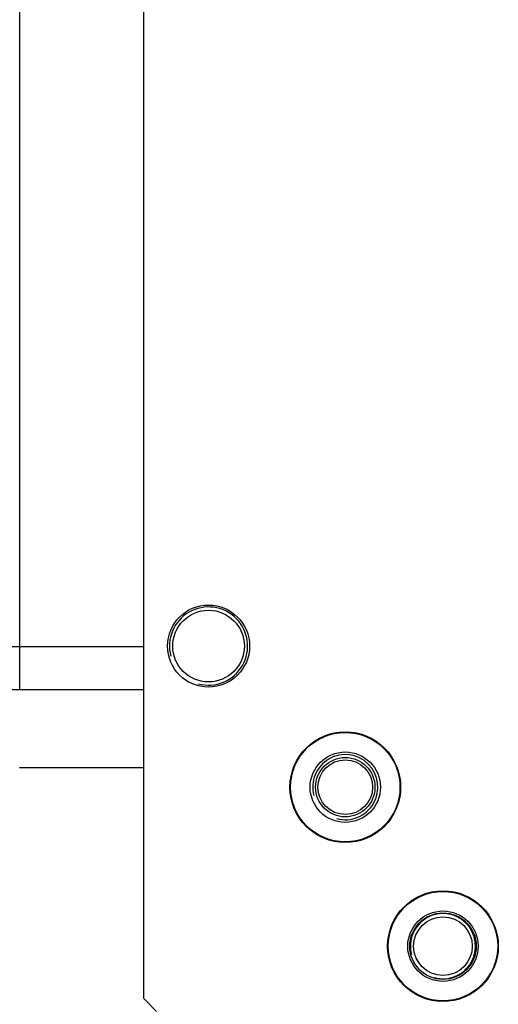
# Model space of a CAD drawing. Header units: millimetres. Extents: x 0 to 594, y 0 to 420.
# Tile 40 of 56: x 317 to 332, y 65 to 95. Entities that reach past the tile are written whole.
import ezdxf

# ---------------------------------------------------------------- set-up
doc = ezdxf.new("R2010")
doc.units = ezdxf.units.MM
doc.header["$LTSCALE"] = 32.67
doc.layers.add('00_COMPONENTS', color=7, linetype='CONTINUOUS')

msp = doc.modelspace()

# ---------------------------------------------------------------- linework, layer by layer
at = {"layer": '00_COMPONENTS', "color": 7}
for p, q in [((320.6595, 294.5708), (320.6595, 64.9484)), ((316.8595, 74.4284), (316.8595, 285.0908)), ((312.8595, 75.7484), (320.6595, 75.7484)), ((314.4583, 74.4284), (320.6595, 74.4284)), ((320.6583, 74.4284), (320.6583, 72.0284)), ((316.8583, 72.0284), (320.6595, 72.0284)), ((320.6595, 64.9484), (321.0595, 64.5484))]:
    msp.add_line(p, q, dxfattribs=at)
for centre, radius in [((322.6595, 75.7596), 1.26), ((322.6595, 75.7596), 1.1), ((326.8595, 71.4284), 1.7), ((326.8595, 71.4284), 1.68), ((326.8595, 71.4284), 1.08), ((326.8595, 71.4284), 0.912), ((326.8595, 71.4284), 0.84), ((329.8595, 66.5484), 1.7), ((329.8595, 66.5484), 1.68), ((329.8595, 66.5484), 1.08), ((329.8595, 66.5484), 1.02), ((329.8595, 66.5484), 0.9)]:
    msp.add_circle(centre, radius, dxfattribs=at)
at = {"layer": '00_COMPONENTS', "color": 4}
for centre, radius in [((322.6595, 75.7596), 1.2), ((326.8595, 71.4284), 1), ((329.8595, 66.5484), 1)]:
    msp.add_arc(centre, radius, 255, 195, dxfattribs=at)

doc.saveas('drawing.dxf')
